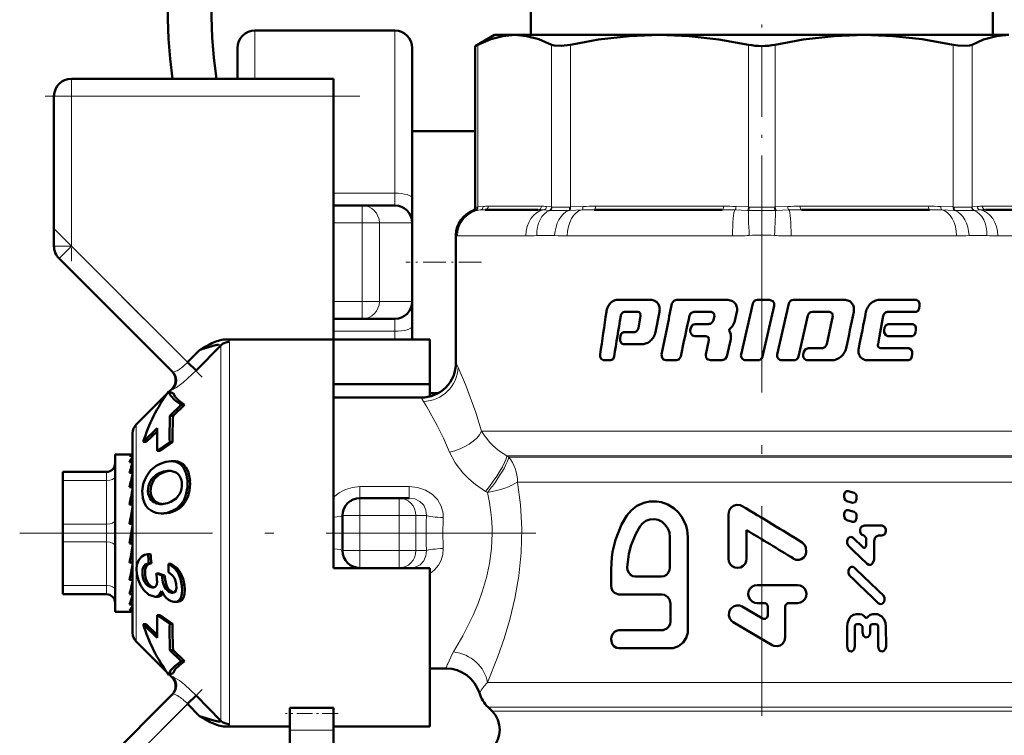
# Model space of a CAD drawing. Extents: x -1351 to 1763, y -1300 to 640.
# Tile 51 of 90: x 239 to 295, y -164 to -123. Entities that reach past the tile are written whole.
import ezdxf

# ---------------------------------------------------------------- set-up
doc = ezdxf.new("R2010")
doc.units = 0
doc.linetypes.add('DASHDOT', pattern=[18.5, 12, -3, 0.5, -3])

msp = doc.modelspace()

# ---------------------------------------------------------------- linework, layer by layer
at = {"color": 7, "linetype": 'DASHDOT', "lineweight": 18, "ltscale": 0.340646}
msp.add_line((281.602, -135.302), (281.602, -121.676), dxfattribs=at)
at = {"color": 7, "lineweight": 50}
for p, q in [((268.381, -124.311), (268.381, -122.811)), ((294.822, -124.311), (294.822, -122.811)), ((260.602, -124.061), (252.602, -124.061)), ((266.302, -124.311), (265.206, -124.944)), ((266.302, -124.311), (267.466, -124.311)), ((267.466, -124.311), (275.747, -124.311)), ((275.747, -124.311), (281.602, -124.311)), ((281.602, -124.311), (287.457, -124.311)), ((287.457, -124.311), (295.737, -124.311)), ((265.358, -124.867), (265.206, -124.944)), ((265.206, -134.166), (265.206, -124.944)), ((251.602, -126.811), (251.602, -125.061)), ((261.602, -125.061), (261.602, -133.658)), ((242.102, -126.811), (257.102, -126.811)), ((257.102, -126.811), (257.102, -127.811)), ((241.102, -136.397), (241.102, -127.811)), ((257.102, -127.811), (257.102, -141.741)), ((261.602, -129.811), (261.602, -137.311)), ((265.206, -129.811), (261.602, -129.811)), ((258.726, -134.061), (257.101, -134.061)), ((258.726, -134.061), (260.602, -134.061)), ((261.602, -133.658), (261.602, -135.061)), ((268.8, -134.311), (265.763, -134.311)), ((279.337, -134.311), (272.004, -134.311)), ((291.2, -134.311), (283.867, -134.311)), ((297.441, -134.311), (294.403, -134.311)), ((261.602, -135.061), (261.602, -139.561)), ((264.102, -135.758), (264.102, -143.061)), ((241.395, -137.104), (247.883, -143.593)), ((261.602, -137.311), (261.602, -141.741)), ((261.602, -139.561), (261.602, -140.965)), ((273.317, -139.468), (275.242, -139.468)), ((276.7, -139.468), (279.586, -139.468)), ((281.083, -139.681), (280.411, -142.59)), ((281.357, -139.468), (282.04, -139.468)), ((283.147, -139.681), (282.477, -142.59)), ((283.418, -139.468), (286.32, -139.468)), ((288.312, -139.468), (290.444, -139.468)), ((273.746, -140.157), (274.507, -140.157)), ((274.635, -140.224), (274.661, -140.389)), ((275.513, -141.311), (275.743, -140.159)), ((277.712, -140.157), (278.697, -140.157)), ((278.697, -140.157), (278.855, -140.224)), ((278.855, -140.224), (278.887, -140.389)), ((280.058, -140.675), (280.178, -140.159)), ((281.64, -142.712), (282.313, -139.803)), ((284.494, -140.157), (285.479, -140.157)), ((285.479, -140.157), (285.632, -140.223)), ((285.632, -140.223), (285.663, -140.387)), ((288.786, -140.157), (290.423, -140.157)), ((290.599, -139.942), (290.619, -139.801)), ((258.726, -140.561), (257.101, -140.561)), ((258.726, -140.561), (260.602, -140.561)), ((274.661, -140.389), (274.535, -141.082)), ((278.887, -140.389), (278.833, -140.62)), ((283.697, -142.712), (284.229, -140.37)), ((285.663, -140.387), (285.309, -142.009)), ((288.333, -141.543), (288.546, -140.387)), ((261.602, -140.965), (261.602, -141.741)), ((273.712, -141.313), (274.296, -141.313)), ((277.537, -141.065), (277.506, -141.205)), ((277.792, -140.852), (278.543, -140.852)), ((279.817, -141.422), (279.741, -141.262)), ((279.757, -141.142), (279.921, -140.966)), ((288.617, -141.065), (288.591, -141.205)), ((288.83, -140.852), (290.233, -140.852)), ((290.392, -141.328), (290.413, -141.188)), ((257.102, -141.741), (250.911, -141.741)), ((257.102, -152.811), (257.102, -141.741)), ((257.102, -141.741), (262.602, -141.741)), ((262.602, -141.741), (262.602, -144.293)), ((273.516, -141.528), (273.493, -141.669)), ((277.762, -141.541), (278.388, -141.541)), ((278.388, -141.541), (278.545, -141.608)), ((278.576, -141.772), (278.394, -142.59)), ((278.545, -141.608), (278.576, -141.772)), ((279.59, -142.712), (279.82, -141.713)), ((288.247, -142.006), (288.333, -141.543)), ((288.805, -141.541), (290.211, -141.541)), ((249.42, -142.342), (248.745, -143.04)), ((250.643, -142.073), (249.24, -143.518)), ((249.595, -142.239), (249.42, -142.342)), ((249.772, -142.139), (249.595, -142.239)), ((250.643, -142.073), (250.645, -142.06)), ((273.689, -142.002), (274.765, -142.002)), ((284.004, -142.449), (283.971, -142.59)), ((284.269, -142.236), (285.023, -142.236)), ((288.405, -142.236), (290.016, -142.236)), ((249.24, -143.518), (248.745, -143.04)), ((272.523, -142.925), (272.965, -142.925)), ((276.104, -142.925), (276.71, -142.925)), ((278.657, -142.925), (279.322, -142.925)), ((280.684, -142.925), (281.367, -142.925)), ((282.75, -142.925), (283.428, -142.925)), ((284.238, -142.925), (285.583, -142.925)), ((287.652, -142.925), (289.993, -142.925)), ((290.179, -142.712), (290.201, -142.572)), ((247.656, -144.703), (247.653, -144.706)), ((247.915, -144.802), (247.656, -144.703)), ((247.692, -144.717), (247.855, -144.554)), ((257.102, -144.293), (262.602, -144.293)), ((262.602, -144.293), (262.602, -144.998)), ((245.807, -146.602), (247.536, -144.873)), ((262.102, -145.061), (257.102, -145.061)), ((263.071, -144.811), (262.602, -144.811)), ((247.737, -146.106), (248.384, -145.479)), ((248.566, -145.479), (247.918, -146.106)), ((248.566, -145.479), (248.384, -145.479)), ((247.737, -146.106), (247.918, -146.106)), ((247.008, -146.816), (246.208, -147.6)), ((247.005, -146.993), (246.384, -147.6)), ((245.602, -158.526), (245.602, -147.097)), ((246.384, -147.6), (246.208, -147.6)), ((247.723, -147.612), (247.011, -148.112)), ((247.011, -148.112), (247.173, -148.112)), ((247.885, -147.612), (247.173, -148.112)), ((247.885, -147.612), (247.723, -147.612)), ((244.602, -148.311), (244.602, -148.914)), ((245.58, -148.311), (244.602, -148.311)), ((245.602, -148.397), (245.425, -148.397)), ((245.58, -148.311), (245.602, -148.313)), ((247.953, -148.697), (247.799, -148.697)), ((244.602, -148.914), (244.602, -157.311)), ((245.602, -148.752), (245.425, -148.752)), ((245.563, -148.914), (245.602, -148.81)), ((245.602, -149.238), (245.596, -149.363)), ((247.598, -149.255), (247.68, -149.252)), ((247.598, -149.255), (247.75, -149.255)), ((241.602, -149.311), (244.102, -149.311)), ((241.602, -149.445), (241.602, -149.311)), ((241.602, -149.811), (241.602, -149.445)), ((241.602, -152.311), (241.602, -149.811)), ((245.602, -149.363), (245.425, -149.363)), ((245.602, -149.791), (245.581, -150.191)), ((245.602, -150.191), (245.425, -150.191)), ((245.602, -150.02), (245.589, -150.191)), ((286.875, -150.507), (286.543, -150.405)), ((245.602, -150.535), (245.559, -151.183)), ((245.602, -150.811), (245.584, -150.811)), ((258.602, -150.811), (260.847, -150.811)), ((260.847, -150.811), (261.428, -150.811)), ((286.312, -150.648), (286.312, -150.735)), ((287.023, -150.837), (287.023, -150.75)), ((245.602, -151.183), (245.425, -151.183)), ((245.602, -151.421), (245.521, -152.277)), ((247.383, -151.142), (247.362, -151.145)), ((286.457, -150.978), (286.787, -151.08)), ((286.875, -151.595), (286.543, -151.493)), ((247.388, -151.688), (247.242, -151.688)), ((257.602, -153.811), (257.602, -151.811)), ((279.688, -151.742), (279.688, -154.271)), ((286.312, -151.737), (286.312, -151.823)), ((286.457, -152.067), (286.787, -152.169)), ((287.023, -151.925), (287.023, -151.839)), ((241.602, -152.311), (241.602, -153.311)), ((245.602, -152.277), (245.425, -152.277)), ((245.425, -153.405), (245.602, -152.405)), ((280.728, -154.271), (280.728, -152.65)), ((287.435, -152.387), (288.47, -152.387)), ((257.102, -154.811), (257.102, -152.811)), ((276.34, -154.784), (276.34, -153.04)), ((277.37, -158.375), (277.37, -153.04)), ((287.375, -153.624), (286.822, -153.088)), ((287.449, -152.958), (287.436, -152.958)), ((287.572, -153.116), (287.572, -153.497)), ((288.471, -152.958), (288.27, -152.958)), ((241.602, -155.811), (241.602, -153.311)), ((245.425, -153.352), (245.513, -153.352)), ((245.602, -153.405), (245.425, -153.405)), ((245.602, -153.394), (245.513, -153.352)), ((288.021, -154.32), (288.02, -153.275)), ((245.531, -153.925), (245.602, -154.357)), ((246.621, -154.009), (246.476, -154.009)), ((245.602, -154.496), (245.425, -154.496)), ((245.602, -154.811), (245.564, -154.811)), ((245.602, -155.223), (245.565, -154.804)), ((246.681, -154.527), (246.534, -154.527)), ((247.803, -154.568), (247.657, -154.568)), ((262.602, -154.811), (257.102, -154.811)), ((261.428, -154.811), (261.342, -154.811)), ((262.602, -163.882), (262.602, -154.811)), ((272.978, -154.886), (272.978, -155.81)), ((245.602, -154.953), (245.571, -154.953)), ((247.283, -155.236), (246.958, -155.116)), ((247.105, -155.116), (246.958, -155.116)), ((247.105, -155.116), (247.431, -155.236)), ((247.431, -155.236), (247.283, -155.236)), ((247.999, -155.389), (248.003, -155.398)), ((274.358, -155.297), (275.859, -155.297)), ((241.602, -155.811), (241.602, -156.311)), ((245.602, -155.48), (245.425, -155.48)), ((245.602, -155.938), (245.584, -155.661)), ((246.746, -155.933), (246.71, -155.931)), ((281.328, -155.786), (283.647, -155.786)), ((244.102, -156.311), (241.602, -156.311)), ((245.602, -156.298), (245.425, -156.298)), ((245.602, -156.456), (245.598, -156.389)), ((246.884, -156.451), (246.836, -156.449)), ((247.038, -156.451), (246.884, -156.451)), ((247.875, -156.231), (247.838, -156.229)), ((273.424, -156.323), (275.883, -156.323)), ((245.602, -156.896), (245.425, -156.896)), ((248.016, -156.75), (247.966, -156.748)), ((248.169, -156.75), (248.016, -156.75)), ((276.375, -156.836), (276.375, -157.862)), ((281.631, -157.7), (280.47, -157.016)), ((281.732, -156.813), (281.328, -156.813)), ((281.935, -157.019), (281.935, -157.522)), ((282.944, -158.774), (282.944, -157.019)), ((283.145, -156.813), (283.647, -156.813)), ((245.48, -157.311), (244.602, -157.311)), ((245.602, -157.237), (245.425, -157.237)), ((245.602, -157.301), (245.535, -157.301)), ((247.011, -157.511), (247.723, -158.011)), ((247.173, -157.511), (247.011, -157.511)), ((247.173, -157.511), (247.885, -158.011)), ((287.023, -157.446), (287.206, -157.446)), ((287.949, -157.445), (288.136, -157.445)), ((246.208, -158.023), (247.008, -158.807)), ((246.384, -158.023), (246.208, -158.023)), ((246.384, -158.023), (247.005, -158.63)), ((247.885, -158.011), (247.723, -158.011)), ((279.967, -157.909), (282.187, -159.222)), ((286.48, -158.16), (286.481, -159.301)), ((286.915, -159.3), (286.914, -158.175)), ((287.231, -158.017), (287.036, -158.017)), ((287.354, -158.175), (287.355, -158.507)), ((287.8, -158.507), (287.8, -158.174)), ((288.124, -158.016), (287.924, -158.016)), ((288.25, -158.173), (288.251, -159.298)), ((288.704, -159.297), (288.703, -158.157)), ((273.424, -158.375), (275.883, -158.375)), ((245.807, -159.021), (247.536, -160.75)), ((273.424, -159.401), (276.375, -159.401)), ((247.737, -159.517), (248.384, -160.144)), ((247.918, -159.517), (247.737, -159.517)), ((247.918, -159.517), (248.566, -160.144)), ((248.566, -160.144), (248.384, -160.144)), ((247.653, -160.917), (247.656, -160.919)), ((247.656, -160.919), (247.915, -160.821)), ((247.692, -160.906), (247.855, -161.069)), ((263.536, -160.561), (262.602, -160.561)), ((247.883, -162.03), (241.688, -168.226)), ((248.745, -162.582), (249.24, -162.105)), ((249.24, -162.105), (250.643, -163.55)), ((249.42, -163.281), (248.745, -162.582)), ((265.938, -162.776), (266.162, -163.001)), ((249.42, -163.281), (249.595, -163.384)), ((254.602, -162.808), (257.102, -162.808)), ((254.602, -162.808), (254.602, -163.144)), ((254.602, -163.144), (254.602, -164.098)), ((257.102, -162.808), (257.102, -163.144)), ((257.102, -163.144), (257.102, -164.098)), ((249.595, -163.384), (249.772, -163.484)), ((250.911, -163.882), (254.602, -163.882)), ((257.102, -163.882), (262.602, -163.882)), ((254.602, -166.959), (254.602, -164.098)), ((257.102, -166.959), (257.102, -164.098))]:
    msp.add_line(p, q, dxfattribs=at)
at = {"color": 7, "lineweight": 18}
for p, q in [((252.602, -126.811), (252.602, -124.061)), ((260.602, -124.061), (260.602, -133.36)), ((265.358, -124.867), (265.358, -134.153)), ((269.575, -134.153), (269.575, -124.867)), ((270.657, -124.867), (270.657, -134.153)), ((280.836, -134.153), (280.836, -124.867)), ((282.367, -124.867), (282.367, -134.153)), ((292.547, -134.153), (292.547, -124.867)), ((293.629, -124.867), (293.629, -134.153)), ((242.102, -127.811), (242.102, -126.811)), ((241.102, -127.811), (242.102, -127.811)), ((242.102, -127.811), (257.102, -127.811)), ((242.102, -127.811), (242.102, -136.397)), ((257.101, -133.36), (260.602, -133.36)), ((260.602, -133.36), (260.602, -134.061)), ((258.726, -134.061), (258.726, -135.061)), ((265.205, -134.347), (265.076, -134.353)), ((265.226, -134.345), (265.205, -134.347)), ((265.206, -134.166), (265.337, -134.155)), ((265.491, -134.323), (265.226, -134.345)), ((265.337, -134.155), (265.358, -134.153)), ((265.358, -134.153), (265.652, -134.124)), ((265.948, -134.111), (268.985, -134.111)), ((269.437, -134.345), (269.115, -134.323)), ((269.281, -134.124), (269.575, -134.153)), ((269.464, -134.347), (269.437, -134.345)), ((269.575, -134.153), (269.597, -134.155)), ((270.608, -134.345), (270.552, -134.347)), ((270.605, -134.155), (270.657, -134.153)), ((271.305, -134.323), (270.608, -134.345)), ((270.657, -134.153), (271.366, -134.124)), ((272.08, -134.111), (279.413, -134.111)), ((280.774, -134.345), (280.054, -134.323)), ((280.128, -134.124), (280.836, -134.153)), ((280.832, -134.347), (280.774, -134.345)), ((280.836, -134.153), (280.889, -134.155)), ((282.315, -134.155), (282.367, -134.153)), ((282.367, -134.153), (283.076, -134.124)), ((282.43, -134.345), (282.371, -134.347)), ((283.15, -134.323), (282.43, -134.345)), ((283.79, -134.111), (291.123, -134.111)), ((291.838, -134.124), (292.547, -134.153)), ((292.596, -134.345), (291.899, -134.323)), ((292.547, -134.153), (292.598, -134.155)), ((292.652, -134.347), (292.596, -134.345)), ((293.607, -134.155), (293.629, -134.153)), ((293.629, -134.153), (293.922, -134.124)), ((293.767, -134.345), (293.74, -134.347)), ((294.088, -134.323), (293.767, -134.345)), ((294.218, -134.111), (297.256, -134.111)), ((258.726, -135.061), (257.101, -135.061)), ((258.726, -135.061), (259.717, -135.061)), ((258.726, -135.061), (258.726, -137.311)), ((259.717, -135.061), (261.593, -135.061)), ((259.717, -135.061), (259.717, -139.561)), ((261.593, -135.061), (261.602, -135.061)), ((261.593, -135.061), (261.593, -139.561)), ((264.117, -135.785), (264.102, -135.758)), ((264.182, -135.811), (268.1, -135.811)), ((269.747, -135.785), (268.728, -135.785)), ((270.468, -135.811), (279.928, -135.811)), ((283.276, -135.811), (292.736, -135.811)), ((294.475, -135.785), (293.456, -135.785)), ((295.103, -135.811), (299.021, -135.811)), ((241.102, -136.397), (242.102, -136.397)), ((241.395, -137.104), (242.102, -136.397)), ((248.745, -143.04), (242.102, -136.397)), ((258.726, -137.311), (258.726, -139.561)), ((258.726, -139.561), (257.101, -139.561)), ((258.726, -139.561), (259.717, -139.561)), ((258.726, -140.561), (258.726, -139.561)), ((259.717, -139.561), (261.593, -139.561)), ((261.593, -139.561), (261.602, -139.561)), ((260.602, -140.561), (260.602, -141.263)), ((260.602, -141.263), (257.101, -141.263)), ((260.602, -141.263), (260.602, -141.741)), ((251.138, -141.874), (251.138, -152.811)), ((250.643, -152.811), (250.643, -142.073)), ((264.102, -143.061), (264.223, -143.335)), ((262.237, -145.279), (262.102, -145.061)), ((245.807, -152.811), (245.807, -146.602)), ((265.569, -146.983), (299.102, -146.983)), ((248.107, -148.708), (247.953, -148.708)), ((267.014, -148.397), (298.516, -148.397)), ((267.014, -148.397), (267.117, -148.476)), ((267.117, -148.476), (298.438, -148.476)), ((248.658, -149.069), (248.507, -149.069)), ((244.102, -149.811), (241.602, -149.811)), ((244.102, -149.311), (244.102, -149.317)), ((244.102, -149.317), (244.102, -149.445)), ((244.102, -149.445), (244.102, -149.811)), ((244.102, -152.311), (244.102, -149.811)), ((246.793, -149.809), (246.642, -149.809)), ((247.311, -149.362), (247.158, -149.362)), ((248.884, -149.818), (248.736, -149.818)), ((258.602, -150.154), (258.602, -150.811)), ((258.602, -150.154), (261.428, -150.154)), ((261.428, -150.154), (261.428, -150.811)), ((267.621, -149.89), (267.827, -149.89)), ((267.827, -149.89), (295.166, -149.89)), ((295.166, -149.89), (297.852, -149.89)), ((246.626, -150.428), (246.477, -150.428)), ((246.753, -150.842), (246.606, -150.842)), ((248.82, -150.529), (248.673, -150.529)), ((258.602, -150.811), (258.602, -151.811)), ((260.847, -151.811), (260.847, -150.811)), ((265.9, -150.489), (265.794, -150.427)), ((247.064, -151.09), (246.918, -151.09)), ((248.053, -151.525), (247.907, -151.525)), ((248.535, -151.136), (248.39, -151.136)), ((257.602, -151.811), (258.602, -151.811)), ((258.602, -151.811), (258.602, -153.811)), ((260.847, -151.811), (258.602, -151.811)), ((260.847, -153.811), (260.847, -151.811)), ((260.847, -151.811), (261.809, -151.811)), ((262.411, -151.811), (261.809, -151.811)), ((261.809, -151.811), (261.809, -153.811)), ((241.602, -152.311), (244.102, -152.311)), ((244.102, -152.311), (244.102, -153.311)), ((245.807, -152.811), (245.807, -159.021)), ((250.643, -163.55), (250.643, -152.811)), ((251.138, -152.811), (251.138, -163.749)), ((244.102, -153.311), (241.602, -153.311)), ((244.102, -155.811), (244.102, -153.311)), ((257.602, -153.811), (258.602, -153.811)), ((258.602, -153.811), (260.847, -153.811)), ((258.602, -154.811), (258.602, -153.811)), ((260.847, -153.811), (261.809, -153.811)), ((260.847, -153.811), (260.847, -154.811)), ((261.809, -153.811), (262.411, -153.811)), ((246.315, -155.216), (246.165, -155.216)), ((247.442, -155.366), (247.293, -155.366)), ((248.346, -155.086), (248.199, -155.086)), ((241.602, -155.811), (244.102, -155.811)), ((244.102, -155.811), (244.102, -156.311)), ((246.512, -155.711), (246.361, -155.711)), ((246.779, -155.931), (246.71, -155.931)), ((248.561, -155.812), (248.413, -155.812)), ((247.909, -156.229), (247.838, -156.229)), ((248.505, -156.524), (248.353, -156.524)), ((247.855, -161.069), (247.865, -161.066)), ((265.896, -161.362), (297.852, -161.362)), ((242.102, -169.226), (248.745, -162.582)), ((297.266, -162.776), (265.938, -162.776)), ((266.162, -163.001), (297.041, -163.001)), ((257.102, -164.098), (254.602, -164.098))]:
    msp.add_line(p, q, dxfattribs=at)
at = {"color": 7, "linetype": 'DASHDOT', "lineweight": 18, "ltscale": 0.257589}
msp.add_line((242.102, -126.953), (242.102, -137.256), dxfattribs=at)
at = {"color": 7, "linetype": 'DASHDOT', "lineweight": 18, "ltscale": 0.450015}
msp.add_line((258.602, -127.811), (240.601, -127.811), dxfattribs=at)
at = {"color": 7, "linetype": 'DASHDOT', "lineweight": 18}
for p, q in [((281.602, -132.775), (281.602, -168.468)), ((268.674, -152.811), (239.14, -152.811))]:
    msp.add_line(p, q, dxfattribs=at)
at = {"color": 7, "linetype": 'DASHDOT', "lineweight": 18, "ltscale": 0.30237}
msp.add_line((241.036, -135.331), (249.588, -143.883), dxfattribs=at)
at = {"color": 7, "linetype": 'DASHDOT', "lineweight": 18, "ltscale": 0.108127}
msp.add_line((265.566, -137.311), (261.241, -137.311), dxfattribs=at)
at = {"color": 7, "linetype": 'DASHDOT', "lineweight": 18, "ltscale": 0.067371}
msp.add_line((258.377, -151.811), (261.072, -151.811), dxfattribs=at)
at = {"color": 7, "linetype": 'DASHDOT', "lineweight": 18, "ltscale": 0.06}
for p, q in [((258.602, -154.011), (258.602, -151.611)), ((260.847, -154.011), (260.847, -151.611))]:
    msp.add_line(p, q, dxfattribs=at)
at = {"color": 7, "linetype": 'DASHDOT', "lineweight": 18, "ltscale": 0.067386}
msp.add_line((261.072, -153.811), (258.377, -153.811), dxfattribs=at)
at = {"color": 7, "linetype": 'DASHDOT', "lineweight": 18, "ltscale": 0.296716}
msp.add_line((249.575, -161.753), (241.182, -170.145), dxfattribs=at)
at = {"color": 7, "linetype": 'DASHDOT', "lineweight": 18, "ltscale": 0.075015}
msp.add_line((257.352, -163.144), (254.351, -163.144), dxfattribs=at)
at = {"color": 7, "lineweight": 50}
for points in [[(267.466, -124.311), (266.787, -124.371), (266.091, -124.552), (265.358, -124.867)], [(269.575, -124.867), (268.841, -124.552), (268.145, -124.371), (267.466, -124.311)], [(275.747, -124.311), (274.025, -124.377), (272.255, -124.577), (270.657, -124.867)], [(280.836, -124.867), (279.148, -124.564), (277.451, -124.375), (275.747, -124.311)], [(287.457, -124.311), (285.735, -124.377), (283.965, -124.577), (282.367, -124.867)], [(292.547, -124.867), (290.778, -124.552), (289.097, -124.371), (287.457, -124.311)], [(295.737, -124.311), (295.024, -124.377), (294.291, -124.577), (293.629, -124.867)], [(270.657, -124.867), (270.122, -124.941), (269.719, -124.916), (269.575, -124.867)], [(293.629, -124.867), (293.484, -124.917), (293.3, -124.941), (292.831, -124.917), (292.547, -124.867)], [(276.7, -139.468), (276.556, -139.518), (276.456, -139.681)], [(282.313, -139.803), (282.305, -139.656), (282.221, -139.533), (282.04, -139.468)], [(290.619, -139.801), (290.617, -139.669), (290.572, -139.548), (290.444, -139.468)], [(277.457, -140.37), (277.535, -140.229), (277.712, -140.157)], [(290.423, -140.157), (290.544, -140.087), (290.599, -139.942)], [(273.712, -141.313), (273.58, -141.38), (273.516, -141.528)], [(277.506, -141.205), (277.513, -141.35), (277.627, -141.502), (277.762, -141.541)], [(277.792, -140.852), (277.642, -140.901), (277.537, -141.065)], [(288.591, -141.205), (288.595, -141.343), (288.687, -141.497), (288.805, -141.541)], [(288.83, -140.852), (288.69, -140.916), (288.617, -141.065)], [(290.211, -141.541), (290.334, -141.473), (290.392, -141.328)], [(290.413, -141.188), (290.411, -141.054), (290.365, -140.932), (290.233, -140.852)], [(273.493, -141.669), (273.497, -141.803), (273.526, -141.888), (273.578, -141.957), (273.689, -142.002)], [(284.269, -142.236), (284.1, -142.296), (284.004, -142.449)], [(290.201, -142.572), (290.198, -142.438), (290.158, -142.328), (290.016, -142.236)], [(272.353, -142.59), (272.355, -142.722), (272.398, -142.843), (272.523, -142.925)], [(272.965, -142.925), (273.09, -142.857), (273.149, -142.712)], [(275.867, -142.59), (275.889, -142.777), (275.977, -142.884), (276.104, -142.925)], [(276.71, -142.925), (276.856, -142.875), (276.957, -142.712)], [(278.394, -142.59), (278.42, -142.781), (278.48, -142.858), (278.657, -142.925)], [(279.322, -142.925), (279.493, -142.866), (279.59, -142.712)], [(289.993, -142.925), (290.119, -142.858), (290.179, -142.712)], [(247.656, -144.703), (247.777, -144.944), (248.025, -145.204), (248.384, -145.479)], [(247.915, -144.802), (248.041, -145.014), (248.261, -145.241), (248.566, -145.479)], [(247.176, -148.847), (247.492, -148.736), (247.799, -148.697)], [(248.658, -149.069), (248.789, -149.338), (248.884, -149.818)], [(246.793, -149.809), (246.66, -150.11), (246.626, -150.428)], [(286.543, -150.405), (286.431, -150.415), (286.372, -150.465), (286.315, -150.61), (286.312, -150.648)], [(246.663, -151.529), (246.499, -151.405), (246.365, -151.244), (246.259, -151.041), (246.191, -150.81), (246.157, -150.552)], [(246.607, -150.841), (246.493, -150.558), (246.477, -150.428)], [(246.626, -150.428), (246.664, -150.652), (246.753, -150.842)], [(248.288, -150.581), (248.09, -150.836), (247.793, -151.03)], [(286.312, -150.735), (286.324, -150.825), (286.383, -150.931), (286.457, -150.978)], [(286.787, -151.08), (286.9, -151.07), (286.96, -151.021), (287.019, -150.875), (287.023, -150.837)], [(287.023, -150.75), (287.01, -150.658), (286.969, -150.576), (286.875, -150.507)], [(247.907, -151.525), (247.574, -151.645), (247.242, -151.688)], [(277.37, -153.04), (277.32, -152.617), (277.251, -152.338), (277.006, -151.858), (276.807, -151.612), (276.579, -151.402), (276.227, -151.182), (275.857, -151.046), (275.582, -150.997), (275.179, -151.001), (274.85, -151.072), (274.439, -151.26), (274.12, -151.528), (273.88, -151.808)], [(280.468, -151.267), (280.366, -151.222), (280.146, -151.2), (279.986, -151.247), (279.849, -151.343), (279.725, -151.528), (279.688, -151.742)], [(286.543, -151.493), (286.431, -151.504), (286.372, -151.553), (286.315, -151.699), (286.312, -151.737)], [(273.88, -151.808), (273.574, -152.329), (273.225, -153.199), (273.062, -153.89), (273.016, -154.207), (272.978, -154.886)], [(276.34, -153.04), (276.31, -152.786), (276.221, -152.546), (276.078, -152.336), (275.89, -152.171), (275.669, -152.061), (275.431, -152.015), (275.191, -152.035), (274.967, -152.119), (274.772, -152.26), (274.633, -152.424)], [(286.312, -151.823), (286.324, -151.914), (286.383, -152.02), (286.457, -152.067)], [(286.787, -152.169), (286.9, -152.159), (286.96, -152.11), (287.019, -151.964), (287.023, -151.925)], [(287.023, -151.839), (287.01, -151.747), (286.969, -151.665), (286.875, -151.595)], [(274.633, -152.424), (274.382, -152.847), (274.102, -153.54), (273.981, -154.027), (273.903, -154.769)], [(287.435, -152.388), (287.316, -152.433), (287.25, -152.517), (287.216, -152.635), (287.224, -152.758), (287.301, -152.9), (287.436, -152.958)], [(288.471, -152.957), (288.611, -152.896), (288.659, -152.831), (288.695, -152.711), (288.686, -152.585), (288.619, -152.457), (288.47, -152.387)], [(286.822, -153.088), (286.757, -153.045), (286.656, -153.035), (286.596, -153.061), (286.547, -153.105), (286.482, -153.251), (286.488, -153.412), (286.562, -153.545)], [(287.449, -152.958), (287.57, -153.094), (287.572, -153.116)], [(288.02, -153.275), (288.062, -153.097), (288.116, -153.025), (288.27, -152.958)], [(283.416, -154.277), (283.57, -154.337), (283.744, -154.34), (283.859, -154.303), (283.995, -154.205), (284.092, -154.068), (284.141, -153.911), (284.121, -153.637), (284.052, -153.498), (283.907, -153.355)], [(287.572, -153.497), (287.55, -153.588), (287.522, -153.625), (287.484, -153.649), (287.425, -153.653), (287.375, -153.624)], [(245.847, -155.149), (245.826, -154.875), (245.848, -154.62), (245.949, -154.341), (246.123, -154.147), (246.287, -154.058), (246.476, -154.009)], [(279.688, -154.271), (279.714, -154.434), (279.787, -154.584), (279.904, -154.702), (280.052, -154.778), (280.217, -154.803), (280.381, -154.773), (280.527, -154.692), (280.64, -154.568), (280.708, -154.416), (280.728, -154.271)], [(287.623, -154.574), (287.725, -154.632), (287.841, -154.625), (287.938, -154.556), (288.016, -154.379), (288.021, -154.32)], [(246.165, -155.216), (246.164, -154.904), (246.22, -154.738), (246.322, -154.617), (246.534, -154.527)], [(246.681, -154.527), (246.468, -154.617), (246.367, -154.738), (246.313, -154.901), (246.315, -155.216)], [(247.657, -154.568), (248.018, -154.845), (248.199, -155.086)], [(247.803, -154.568), (248.165, -154.845), (248.346, -155.086)], [(273.903, -154.769), (273.922, -154.93), (273.984, -155.077), (274.086, -155.196), (274.217, -155.272), (274.358, -155.297)], [(275.859, -155.297), (276.007, -155.271), (276.142, -155.198), (276.248, -155.084), (276.317, -154.939), (276.34, -154.784)], [(286.896, -154.795), (286.832, -154.752), (286.73, -154.742), (286.67, -154.768), (286.621, -154.811), (286.555, -154.958), (286.561, -155.119), (286.636, -155.252)], [(246.24, -156.085), (246.045, -155.799), (245.914, -155.466), (245.847, -155.149)], [(247.838, -156.229), (247.67, -156.176), (247.494, -156.004), (247.415, -155.858), (247.339, -155.626), (247.293, -155.366)], [(247.442, -155.366), (247.518, -155.731), (247.606, -155.941), (247.724, -156.102), (247.944, -156.222)], [(247.651, -155.053), (247.891, -155.237), (247.999, -155.389)], [(248.199, -155.086), (248.338, -155.43), (248.413, -155.812)], [(248.346, -155.086), (248.486, -155.43), (248.561, -155.812)], [(246.71, -155.931), (246.579, -155.896), (246.457, -155.816), (246.361, -155.711)], [(246.512, -155.711), (246.64, -155.841), (246.816, -155.924)], [(246.996, -155.597), (246.979, -155.736), (246.926, -155.849)], [(248.092, -155.727), (248.102, -155.967), (248.074, -156.098), (248.012, -156.187), (247.951, -156.22), (247.875, -156.231)], [(248.413, -155.812), (248.432, -156.055), (248.421, -156.282), (248.353, -156.524)], [(248.561, -155.812), (248.581, -156.055), (248.571, -156.282), (248.505, -156.524)], [(272.978, -155.81), (273, -155.969), (273.063, -156.113), (273.163, -156.227), (273.357, -156.316), (273.424, -156.323)], [(281.328, -155.786), (281.171, -155.812), (281.027, -155.887), (280.915, -156.004), (280.845, -156.151), (280.823, -156.313), (280.854, -156.473), (280.931, -156.616), (281.05, -156.727), (281.198, -156.795), (281.328, -156.813)], [(283.647, -156.813), (283.807, -156.785), (283.949, -156.708), (284.062, -156.586), (284.129, -156.433), (284.146, -156.27), (284.119, -156.128), (284.052, -155.998), (283.939, -155.882), (283.791, -155.808), (283.647, -155.786)], [(246.836, -156.449), (246.536, -156.342), (246.24, -156.085)], [(247.252, -156.134), (247.148, -156.332), (247.03, -156.422), (246.884, -156.451)], [(247.966, -156.748), (247.806, -156.711), (247.652, -156.631), (247.502, -156.501), (247.37, -156.335), (247.252, -156.134)], [(248.353, -156.524), (248.264, -156.654), (248.141, -156.73), (248.016, -156.75)], [(248.505, -156.524), (248.43, -156.638), (248.332, -156.714), (248.169, -156.75)], [(275.883, -156.323), (276.034, -156.348), (276.231, -156.474), (276.322, -156.606), (276.375, -156.836)], [(288.264, -156.817), (288.379, -156.873), (288.479, -156.855), (288.543, -156.808), (288.59, -156.742), (288.624, -156.621), (288.613, -156.496), (288.535, -156.361)], [(280.47, -157.016), (280.325, -156.959), (280.17, -156.949), (280.026, -156.986), (279.897, -157.066), (279.794, -157.185), (279.729, -157.344), (279.719, -157.523), (279.769, -157.693), (279.861, -157.824), (279.967, -157.909)], [(281.935, -157.522), (281.896, -157.642), (281.794, -157.718), (281.709, -157.726), (281.631, -157.7)], [(287.023, -157.447), (286.837, -157.49), (286.715, -157.572), (286.617, -157.684), (286.501, -157.962), (286.48, -158.16)], [(287.483, -157.607), (287.334, -157.475), (287.206, -157.446)], [(287.669, -157.607), (287.619, -157.651), (287.554, -157.658), (287.514, -157.639), (287.483, -157.607)], [(287.949, -157.445), (287.792, -157.49), (287.669, -157.607)], [(288.703, -158.157), (288.677, -157.946), (288.6, -157.749), (288.474, -157.586), (288.223, -157.454), (288.136, -157.445)], [(276.375, -157.862), (276.35, -158.021), (276.279, -158.165), (276.169, -158.279), (275.956, -158.368), (275.883, -158.375)], [(286.914, -158.175), (286.934, -158.088), (286.976, -158.037), (287.035, -158.017)], [(287.231, -158.017), (287.352, -158.153), (287.354, -158.175)], [(287.8, -158.174), (287.821, -158.086), (287.864, -158.035), (287.924, -158.016)], [(288.124, -158.015), (288.191, -158.039), (288.229, -158.085), (288.25, -158.173)], [(273.424, -158.375), (273.289, -158.399), (273.177, -158.459), (273.071, -158.573), (273, -158.729), (272.978, -158.895), (273.045, -159.16), (273.137, -159.282), (273.279, -159.373), (273.424, -159.401)], [(276.375, -159.401), (276.53, -159.388), (276.831, -159.286), (277.097, -159.079), (277.276, -158.806), (277.358, -158.52), (277.37, -158.375)], [(282.187, -159.222), (282.284, -159.266), (282.496, -159.287), (282.651, -159.243), (282.784, -159.152), (282.904, -158.975), (282.944, -158.774)], [(287.355, -158.507), (287.413, -158.699), (287.503, -158.776), (287.577, -158.792)], [(287.577, -158.792), (287.686, -158.756), (287.78, -158.627), (287.8, -158.507)], [(286.481, -159.301), (286.516, -159.456), (286.561, -159.522), (286.625, -159.569), (286.727, -159.583), (286.777, -159.565), (286.839, -159.516), (286.883, -159.449), (286.915, -159.3)], [(288.251, -159.298), (288.291, -159.46), (288.341, -159.526), (288.409, -159.569), (288.508, -159.58), (288.578, -159.553), (288.679, -159.427), (288.704, -159.297)], [(248.384, -160.144), (248.025, -160.419), (247.777, -160.678), (247.656, -160.919)], [(248.566, -160.144), (248.261, -160.382), (248.041, -160.608), (247.915, -160.821)], [(250.643, -163.55), (250.645, -163.565), (250.639, -163.577), (250.625, -163.585), (250.591, -163.592), (250.492, -163.586), (250.238, -163.531), (249.42, -163.281)]]:
    msp.add_lwpolyline(points, dxfattribs=at)
at = {"color": 7, "lineweight": 18}
for points in [[(269.597, -134.155), (270.108, -134.166), (270.605, -134.155)], [(292.598, -134.155), (293.296, -134.166), (293.607, -134.155)], [(250.645, -142.06), (250.64, -142.047), (250.632, -142.041), (250.607, -142.033), (250.515, -142.034)], [(249.24, -143.517), (248.496, -144.201), (248.113, -144.478), (247.964, -144.562), (247.901, -144.583), (247.889, -144.582), (247.883, -144.58)], [(247.883, -143.593), (247.887, -143.596), (247.9, -143.6), (247.918, -143.601), (247.987, -143.587)], [(264.223, -143.335), (264.638, -144.318), (265.232, -145.916), (265.569, -146.983)], [(263.737, -148.179), (263.384, -147.378), (263.022, -146.654), (262.426, -145.59), (262.237, -145.279)], [(265.794, -150.427), (265.212, -150.035), (264.832, -149.714), (264.489, -149.364), (264.054, -148.789), (263.737, -148.179)], [(257.102, -150.754), (257.413, -150.501), (257.772, -150.314), (258.178, -150.195), (258.602, -150.154)], [(261.428, -150.154), (261.9, -150.202), (262.349, -150.347), (262.735, -150.58), (263.048, -150.898), (263.257, -151.267), (263.362, -151.677), (263.372, -151.926)], [(267.621, -149.89), (267.791, -151.203), (267.863, -152.558), (267.829, -153.928), (267.693, -155.264), (267.466, -156.558), (267.175, -157.762), (266.851, -158.849), (266.498, -159.865), (265.896, -161.362)], [(262.411, -151.811), (262.383, -151.501), (262.257, -151.22), (262.041, -150.997), (261.755, -150.858), (261.428, -150.811)], [(263.964, -159.608), (264.497, -158.684), (265.08, -157.511), (265.363, -156.84), (265.624, -156.118), (265.844, -155.362), (266.019, -154.557), (266.135, -153.691), (266.174, -152.811)], [(263.372, -153.697), (263.35, -154.032), (263.258, -154.355), (263.097, -154.655), (262.877, -154.918), (262.602, -155.137)], [(261.428, -154.811), (261.757, -154.764), (262.047, -154.621), (262.261, -154.397), (262.384, -154.114), (262.411, -153.811)], [(263.626, -160.289), (263.89, -159.738), (263.964, -159.608)], [(247.883, -161.043), (247.889, -161.04), (247.909, -161.041), (248.023, -161.091), (248.275, -161.254), (248.565, -161.478), (249.24, -162.105)], [(247.987, -162.036), (247.924, -162.022), (247.902, -162.022), (247.888, -162.026), (247.883, -162.03)], [(251.138, -163.749), (251.135, -163.769), (251.128, -163.782), (251.104, -163.807), (250.965, -163.869), (250.911, -163.882)]]:
    msp.add_lwpolyline(points, dxfattribs=at)
at = {"color": 7, "lineweight": 50}
for centre, radius, start, end in [((281.602, -122.511), 34, 126.8713, 187.2665), ((281.602, -122.511), 31.5, 120.2908, 187.8467), ((252.602, -125.061), 1, 90, 180), ((260.602, -125.061), 1, 0, 90), ((281.591, -121.217), 3.727, 258.3236, 270.1709), ((281.613, -121.214), 3.73, 269.8334, 281.6705), ((242.102, -127.811), 1, 90, 180), ((260.602, -135.061), 1, 0, 90), ((265.602, -135.758), 1.5, 110.5177, 180), ((265.006, -134.166), 0.2, 290.5167, 0), ((242.102, -136.397), 1, 180, 225), ((260.602, -139.561), 1, 270, 360), ((273.609, -140.258), 0.903, 139.3445, 155.8358), ((273.447, -140.134), 0.698, 118.648, 138.3853), ((273.32, -139.897), 0.429, 90.3796, 118.9359), ((275.249, -139.959), 0.49, 62.9414, 90.8066), ((275.244, -139.972), 0.504, 36.7117, 63.1025), ((275.19, -139.997), 0.563, 11.0898, 35.4859), ((747.632, -236.586), 481.038, 168.37832, 168.73183), ((279.597, -140.147), 0.679, 66.8678, 90.9164), ((279.633, -140.057), 0.582, 41.6795, 66.6746), ((279.668, -140.008), 0.523, 13.1635, 40.2222), ((281.352, -139.744), 0.275, 89.1109, 166.9741), ((283.415, -139.741), 0.273, 89.4247, 167.3589), ((286.33, -140.038), 0.57, 64.7254, 91.0241), ((286.346, -139.995), 0.525, 38.276, 64.2203), ((286.316, -139.999), 0.551, 11.5745, 36.6994), ((288.471, -140.364), 0.941, 132.4723, 149.7346), ((288.429, -140.332), 0.888, 114.3979, 131.885), ((288.317, -140.083), 0.615, 90.4446, 114.4784), ((604.726, -190.034), 335.742, 171.45687, 171.87621), ((273.668, -140.284), 0.967, 155.8929, 172.5603), ((273.852, -140.446), 0.331, 137.9785, 169.904), ((273.752, -140.348), 0.191, 91.7893, 139.723), ((274.514, -140.3), 0.143, 32.3577, 92.7757), ((275.017, -140.023), 0.738, 349.4144, 10.4597), ((279.56, -140.023), 0.633, 347.6123, 12.2146), ((284.492, -140.426), 0.269, 89.7996, 167.9327), ((-211.595, -37.61), 508.891, 348.13579, 348.37446), ((286.14, -140.023), 0.729, 349.2773, 10.5953), ((-157.184, -52.127), 453.372, 348.53592, 348.80355), ((288.35, -140.299), 0.803, 149.3997, 170.0237), ((288.864, -140.454), 0.325, 134.9517, 168.1808), ((288.791, -140.371), 0.214, 91.4217, 136.7535), ((622.083, -197.977), 353.283, 170.61815, 171.00002), ((840.941, -262.006), 576.462, 167.8188, 168.056805), ((278.543, -140.567), 0.285, 269.9966, 310.1194), ((278.532, -140.541), 0.312, 308.6956, 345.3235), ((279.214, -140.455), 0.873, 324.1514, 345.3606), ((274.289, -141.097), 0.216, 271.9111, 316.5287), ((274.215, -141.016), 0.326, 315.2376, 348.5104), ((274.68, -141.157), 0.847, 329.9476, 349.4919), ((279.813, -141.21), 0.0879, 129.3246, 216.2249), ((252.726, -147.396), 6.03, 115.4614, 119.329), ((251.275, -144.296), 2.608, 107.0469, 115.9661), ((250.929, -143.145), 1.405, 90.7149, 107.301), ((274.762, -141.404), 0.598, 270.2997, 294.7998), ((274.66, -141.167), 0.856, 294.3232, 312.3779), ((274.602, -141.11), 0.938, 312.6657, 329.8865), ((279.222, -141.572), 0.613, 346.7671, 14.1878), ((253.334, -153.738), 12.05, 106.9807, 108.9565), ((253.226, -153.167), 11.472, 105.3248, 107.295), ((250.883, -144.51), 2.503, 98.4471, 105.9728), ((285.015, -141.936), 0.301, 271.6384, 308.5393), ((285.028, -141.939), 0.289, 306.9279, 346.0338), ((285.529, -142.006), 0.929, 309.594, 327.6325), ((285.57, -142.039), 0.877, 327.999, 347.1481), ((287.774, -142.381), 0.647, 167.0812, 191.0248), ((287.676, -142.401), 0.547, 190.9675, 216.1427), ((288.443, -142.059), 0.202, 164.7047, 212.9533), ((288.398, -142.088), 0.148, 213.2548, 272.9146), ((262.102, -143.062), 2, 269.9989, 0.0007), ((280.68, -142.65), 0.275, 167.4877, 270.794), ((281.371, -142.649), 0.275, 269.1104, 346.9538), ((282.746, -142.649), 0.275, 167.537, 270.7746), ((283.431, -142.653), 0.272, 269.4226, 347.5766), ((284.238, -142.651), 0.273, 166.9363, 269.7842), ((285.583, -142.159), 0.766, 270.0359, 291.8521), ((285.52, -141.986), 0.95, 291.4841, 309.2075), ((287.653, -142.396), 0.531, 218.0017, 243.1281), ((287.645, -142.407), 0.518, 243.4428, 270.8226), ((247.361, -144.059), 0.699, 314.9437, 45.0571), ((247.388, -144.086), 0.699, 315.0791, 44.8933), ((273.629, -147.079), 25.911, 177.8474, 181.1783), ((270.705, -147.332), 22.821, 176.9184, 180.701), ((246.302, -147.097), 0.7, 135, 180), ((274.585, -147.385), 27.583, 178.8161, 181.5088), ((246.737, -149.237), 1.397, 144.3579, 159.7069), ((247.8, -149.78), 1.083, 81.8686, 90.0638), ((247.954, -149.775), 1.077, 81.8482, 90.0644), ((247.856, -149.461), 0.759, 31.0334, 82.6172), ((248.01, -149.455), 0.753, 30.7994, 82.5875), ((244.102, -148.811), 0.5, 270, 360), ((251.8, -151.074), 6.6, 160.9015, 164.979), ((247.876, -150.394), 1.697, 114.3516, 149.2914), ((247.662, -150.474), 1.221, 93.002, 114.3788), ((247.814, -150.47), 1.217, 92.9942, 114.42), ((247.688, -150.124), 0.872, 75.485, 90.5), ((261.988, -153.723), 16.935, 165.3751, 167.9594), ((247.879, -150.442), 1.725, 147.9641, 183.6481), ((247.527, -150.377), 1.051, 147.3056, 182.8145), ((247.612, -150.412), 1.143, 113.3749, 148.1347), ((247.763, -150.414), 1.144, 113.2778, 148.0518), ((247.739, -149.931), 0.673, 50.7039, 75.5964), ((247.754, -149.904), 0.641, 23.502, 50.2025), ((247.465, -150.02), 0.954, 3.5095, 22.9776), ((246.484, -149.979), 2.257, 345.9018, 4.0929), ((246.622, -149.973), 2.267, 345.8077, 3.924), ((285.253, -158.643), 40.521, 168.1124, 169.3901), ((247.286, -150.049), 1.134, 332.0162, 4.4184), ((247.176, -150.449), 0.691, 214.5532, 248.0744), ((247.327, -150.441), 0.7, 214.9673, 247.9657), ((247.081, -150.158), 1.634, 323.2374, 346.8968), ((247.223, -150.154), 1.639, 323.1908, 346.791), ((258.602, -151.811), 1, 90, 180), ((351.752, -171.03), 107.967, 169.47259, 169.99766), ((247.239, -150.567), 1.121, 239.099, 270.1949), ((247.233, -150.309), 0.843, 248.0516, 270.2494), ((247.368, -150.37), 0.781, 247.0842, 265.7139), ((247.239, -150.109), 1.043, 269.844, 276.7921), ((247.221, -149.737), 1.414, 276.546, 293.8475), ((247.371, -150.367), 1.276, 294.879, 322.9638), ((247.515, -150.365), 1.278, 294.8674, 322.9241), ((208.013, -274.569), 143.013, 57.94847, 59.56046), ((204.985, -280.906), 148.952, 58.22708, 59.43567), ((158.11, -138.015), 88.858, 349.31117, 349.94255), ((347.907, -91.39), 87.329, 225.37571, 226.34556), ((260.991, -152.624), 14.581, 185.4513, 187.5), ((260.851, -152.626), 14.297, 185.5502, 187.6401), ((258.602, -153.811), 1, 180, 270), ((211.091, -148.042), 35.131, 347.7764, 349.2178), ((263.06, -155.009), 15.409, 178.36, 180.1652), ((375.242, -63.945), 126.723, 225.8007, 226.82531), ((247.193, -155.099), 1.034, 186.4912, 216.3347), ((247.347, -155.094), 1.038, 186.7407, 216.4847), ((241.789, -155.783), 5.211, 2.0456, 7.3606), ((249.032, -155.16), 1.75, 182.4619, 186.7586), ((249.178, -155.155), 1.749, 182.6366, 186.9374), ((246.865, -155.883), 1.237, 7.2463, 23.0567), ((361.584, -78.913), 106.981, 225.52689, 226.73659), ((231.454, -152.475), 14.485, 344.6995, 347.6108), ((246.759, -155.722), 0.21, 266.3771, 322.7086), ((244.102, -156.811), 0.5, 0, 90), ((240.914, -155.077), 4.865, 338.0434, 344.4913), ((247.047, -156.12), 0.331, 268.3817, 330.4584), ((244.643, -156.568), 1.031, 319.4671, 338.3736), ((281.732, -157.015), 0.202, 358.9408, 89.7784), ((283.146, -157.015), 0.202, 90.3302, 181.1568), ((245.47, -157.125), 0.187, 273.0522, 314.5382), ((274.585, -158.237), 27.583, 178.4912, 181.1839), ((273.629, -158.544), 25.911, 178.8217, 182.1526), ((270.538, -158.294), 22.654, 179.2848, 183.0955), ((246.302, -158.526), 0.7, 180, 225.0002), ((247.36, -161.563), 0.7, 315, 45), ((247.388, -161.537), 0.699, 315.107, 44.9208), ((263.536, -162.561), 2, 17.4522, 90.0026), ((267.352, -161.362), 2, 197.4537, 225), ((265.102, -164.061), 1.5, 315, 45), ((252.74, -158.2), 6.061, 240.6797, 244.5274), ((251.275, -161.329), 2.605, 244.0246, 252.9518), ((250.931, -162.463), 1.42, 252.7813, 269.1886)]:
    msp.add_arc(centre, radius, start, end, dxfattribs=at)
at = {"color": 7, "lineweight": 18}
for centre, radius, start, end in [((265.619, -135.791), 1.502, 105.9772, 179.784), ((265.141, -134.162), 0.196, 289.2011, 2.0769), ((265.163, -134.162), 0.195, 288.8448, 2.6072), ((265.75, -137.272), 2.96, 89.7465, 95.0069), ((265.459, -134.135), 0.192, 279.6889, 3.0559), ((265.935, -137.24), 3.128, 89.7592, 95.1871), ((268.814, -138.332), 4.021, 85.7024, 90.1944), ((268.998, -137.24), 3.128, 84.8129, 90.2408), ((269.082, -134.128), 0.199, 279.7602, 1.0432), ((269.372, -134.155), 0.202, 288.6376, 0.5069), ((269.395, -134.158), 0.202, 289.9883, 0.854), ((269.98, -112.359), 21.995, 268.6539, 271.4886), ((271.971, -153.965), 19.653, 89.9051, 91.9429), ((272.048, -152.292), 18.18, 89.8986, 92.1508), ((279.369, -155.025), 20.714, 88.1074, 90.0906), ((279.445, -152.292), 18.18, 87.8492, 90.1014), ((281.602, -89.835), 44.518, 269.0091, 270.9896), ((281.602, -111.326), 22.84, 268.2109, 271.7879), ((283.758, -152.292), 18.18, 89.8986, 92.1508), ((283.834, -155.025), 20.714, 89.9094, 91.8927), ((291.156, -152.292), 18.18, 87.8492, 90.1014), ((291.232, -153.965), 19.653, 88.0571, 90.0949), ((293.223, -112.349), 22.005, 268.5123, 271.3456), ((293.809, -134.158), 0.202, 179.146, 250.0117), ((293.831, -134.155), 0.202, 179.4931, 251.3624), ((294.205, -137.24), 3.128, 89.7592, 95.1871), ((294.122, -134.128), 0.199, 178.9568, 260.2398), ((294.39, -138.332), 4.021, 89.8056, 94.2976), ((281.602, -145.457), 9.698, 85.7388, 94.2612), ((264.172, -135.738), 0.073, 220.243, 277.8347), ((268.12, -128.662), 7.149, 269.8403, 274.8785), ((270.426, -126.868), 8.944, 265.6487, 270.2682), ((279.972, -119.805), 16.006, 269.8409, 273.2556), ((283.232, -119.789), 16.022, 266.7462, 270.1574), ((292.778, -126.877), 8.935, 269.7295, 274.3536), ((295.083, -128.654), 7.157, 265.1242, 270.157), ((250.789, -142.376), 0.647, 63.5451, 79.0873), ((246.642, -141.073), 2.88, 309.3153, 316.9074), ((247.75, -142.851), 0.773, 287.8821, 295.4261), ((247.485, -142.274), 1.409, 295.0627, 300.3745), ((247.083, -141.612), 2.183, 300.7019, 309.3191), ((247.848, -144.59), 0.0363, 16.1796, 79.3427), ((268.938, -144.983), 3.919, 210.6991, 240.6014), ((257.576, -143.716), 10.732, 320.8669, 324.8807), ((256.074, -152.829), 10.1, 0.0991, 13.3937), ((292.865, -152.81), 30.471, 178.1216, 180.0023), ((287.263, -152.81), 23.907, 177.8793, 180.0025), ((292.865, -152.813), 30.471, 179.9977, 181.8784), ((287.263, -152.812), 23.907, 179.9975, 182.1207), ((266.862, -161.516), 3.46, 159.234, 163.9897), ((247.844, -161.03), 0.041, 300.8924, 341.9736), ((270.066, -164.98), 5.52, 139.0513, 146.8576), ((247.75, -162.772), 0.773, 64.5743, 72.1168), ((247.484, -163.352), 1.411, 59.6306, 64.9319), ((247.086, -164.007), 2.179, 50.6703, 59.3049), ((246.641, -164.55), 2.88, 43.0924, 50.6834)]:
    msp.add_arc(centre, radius, start, end, dxfattribs=at)
for centre, major_axis, ratio, start_param, end_param in [((260.602, -133.658), (-1, 0), 0.298246, 3.141593, 4.712389), ((258.726, -135.061), (0, 1), 0.991228, 4.712389, 6.283185), ((260.602, -135.061), (0, 1), 0.991228, 4.712389, 6.283185), ((265.675, -135.811), (0, 1.5), 0.995414, 0.123342, 1.570796), ((265.763, -134.111), (0, 0.2), 0.92388, 3.141593, 4.712389), ((269.258, -135.811), (0, 1.5), 0.771505, 0.123342, 1.570796), ((269.832, -135.785), (0.143, -1.493), 0.734075, 3.351169, 4.642046), ((268.8, -134.111), (0, 0.2), 0.92388, 3.141593, 4.712389), ((270.763, -135.785), (-0.132, -1.494), 0.675962, 3.481187, 4.772063), ((271.422, -135.811), (0, 1.5), 0.636223, 0.123342, 1.570796), ((270.523, -134.155), (0.007, -0.2), 0.408466, 0.272287, 1.557437), ((270.58, -134.153), (0.008, -0.2), 0.382405, 0.255495, 1.554996), ((271.289, -134.124), (0.008, -0.2), 0.382432, 0.102908, 1.555785), ((272.004, -134.111), (0, -0.2), 0.382683, 0, 1.570796), ((279.337, -134.111), (0, -0.2), 0.382683, 0, 1.570796), ((280.071, -135.811), (0, 1.5), 0.095659, 0.123342, 1.570796), ((280.051, -134.124), (-0.008, -0.2), 0.382432, 0.132932, 1.585808), ((280.76, -134.153), (-0.008, -0.2), 0.382405, 0.287096, 1.586597), ((280.943, -135.785), (0.097, -1.497), 0.041092, 3.418838, 4.709715), ((280.818, -134.155), (-0.006, -0.2), 0.356255, 0.297028, 1.582178), ((282.386, -134.155), (0.006, -0.2), 0.356255, 4.701007, 5.986158), ((282.261, -135.785), (-0.097, -1.497), 0.041092, 1.57347, 2.864347), ((282.444, -134.153), (0.008, -0.2), 0.382405, 4.696589, 5.996089), ((283.152, -134.124), (0.008, -0.2), 0.382432, 4.697377, 6.150253), ((283.132, -135.811), (0, 1.5), 0.095659, 4.712389, 6.159843), ((283.867, -134.111), (0, -0.2), 0.382683, 4.712389, 6.283185), ((291.2, -134.111), (0, -0.2), 0.382683, 4.712389, 6.283185), ((291.914, -134.124), (-0.008, -0.2), 0.382432, 4.727401, 6.180277), ((291.781, -135.811), (0, 1.5), 0.636223, 4.712389, 6.159843), ((292.623, -134.153), (-0.008, -0.2), 0.382405, 4.728189, 6.02769), ((292.68, -134.155), (-0.007, -0.2), 0.408466, 4.725748, 6.010898), ((292.44, -135.785), (0.132, -1.494), 0.675962, 1.511122, 2.801999), ((293.372, -135.785), (-0.143, -1.493), 0.734075, 1.64114, 2.932016), ((293.946, -135.811), (0, 1.5), 0.771505, 4.712389, 6.159843), ((294.403, -134.111), (0, -0.2), 0.92388, 4.712389, 6.283185), ((258.726, -139.561), (0, -1), 0.991228, 0, 1.570796), ((260.602, -139.561), (0, -1), 0.991228, 0, 1.570796), ((260.602, -140.965), (-1, 0), 0.298246, 1.570796, 3.141593), ((247.81, -142.245), (3.327, 0.378), 0.129171, 6.267853, 6.460295), ((262.237, -143.335), (1.797, 0.878), 0.965578, 4.271437, 5.814526), ((263.737, -146.983), (1.901, 0.62), 0.578335, 4.525901, 5.769568), ((265.794, -149.811), (-1.191, -1.607), 0.189078, 1.321005, 2.76852), ((265.9, -149.89), (-1.191, -1.606), 0.183903, 1.706348, 2.766171), ((265.9, -149.89), (0, 2), 0.860354, 4.712389, 5.497787), ((244.102, -149.561), (0.5, 0), 0.5, 4.712389, 6.283185), ((265.9, -149.89), (1.966, 0.366), 0.295036, 4.657547, 5.720519), ((260.847, -151.811), (0, 1), 0.961524, 4.712389, 6.283185), ((244.102, -152.061), (0.5, 0), 0.5, 4.712389, 6.283185), ((256.602, -151.811), (1, 0), 0.114286, 5.235987, 6.283185), ((263.372, -151.811), (0.999, -0.033), 0.114225, 3.421775, 4.716143), ((244.102, -153.561), (-0.5, 0), 0.5, 3.141593, 4.712389), ((256.602, -153.811), (1, 0), 0.114286, 0, 1.047198), ((263.372, -153.811), (0.999, 0.033), 0.114225, 1.567042, 2.86141), ((260.847, -153.811), (0, 1), 0.961524, 3.141593, 4.712389), ((244.102, -156.061), (-0.5, 0), 0.5, 3.141593, 4.712389), ((263.964, -161.362), (1.8, -0.872), 0.854078, 0.516239, 1.963331)]:
    msp.add_ellipse(centre, major_axis=major_axis, ratio=ratio, start_param=start_param, end_param=end_param, dxfattribs=at)
at = {"color": 7, "lineweight": 50}
for centre, major_axis, ratio, start_param, end_param in [((251.138, -142.554), (-0.7, 0), 0.972233, 4.712389, 5.497789), ((397.061, -188.525), (150.941, -40.616), 0.245499, 3.050478, 3.133214), ((245.513, -151.534), (-0.07, -3.222), 0.207287, 3.146101, 3.376799), ((205.28, -183.668), (43.151, 34.704), 0.149322, 6.179433, 6.267529), ((251.414, -136.111), (-4.326, -15.536), 0.258625, 0.071828, 0.216579), ((397.06, -117.098), (150.94, 40.616), 0.2455, 3.149971, 3.232707), ((251.138, -163.068), (-0.7, 0), 0.972234, 0.785397, 1.570796)]:
    msp.add_ellipse(centre, major_axis=major_axis, ratio=ratio, start_param=start_param, end_param=end_param, dxfattribs=at)

doc.saveas('drawing.dxf')
